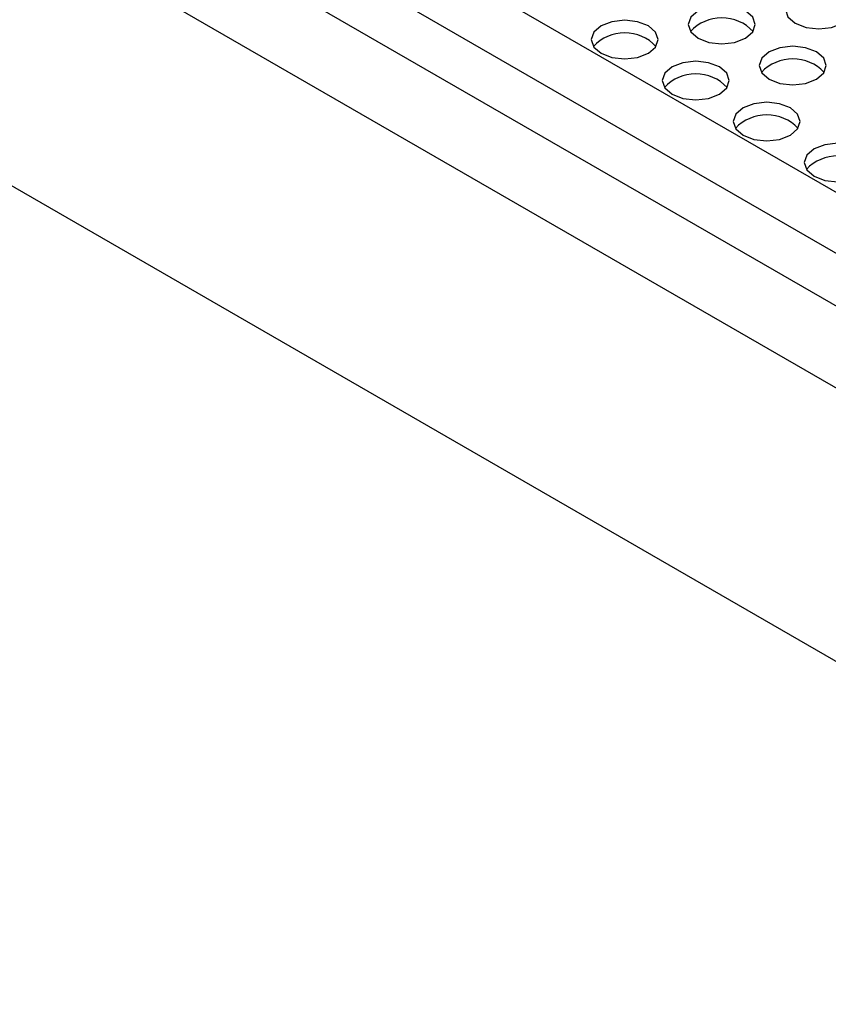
# Model space of a CAD drawing. Header units: millimetres. Extents: x 16 to 503, y 3 to 290.
# Tile 70 of 169: x 100.65 to 102.51, y 127.58 to 129.84. Entities that reach past the tile are written whole.
import ezdxf

# ---------------------------------------------------------------- set-up
doc = ezdxf.new("R2010")
doc.units = ezdxf.units.MM

msp = doc.modelspace()

# ---------------------------------------------------------------- linework, layer by layer
at = {"color": 7, "linetype": 'Continuous', "lineweight": 25}
for p, q in [((105.1061, 127.8106), (80.838, 141.8202)), ((105.0989, 127.6931), (80.7635, 141.7416)), ((105.1061, 127.9503), (81.7708, 141.4215)), ((105.088, 127.511), (81.0464, 141.3899)), ((81.0464, 140.7618), (105.088, 126.8829))]:
    msp.add_line(p, q, dxfattribs=at)
at = {"color": 7, "linetype": 'Continuous', "lineweight": 25, "flags": 128}
for points in [[(102.5386, 129.8301), (102.5553, 129.8445), (102.5612, 129.8615), (102.5553, 129.8785), (102.5386, 129.8929), (102.5137, 129.9025), (102.4842, 129.9059), (102.4548, 129.9025), (102.4299, 129.8929), (102.4132, 129.8785), (102.4073, 129.8615), (102.4132, 129.8445), (102.4299, 129.8301), (102.4548, 129.8205), (102.4842, 129.8171), (102.5137, 129.8205), (102.5386, 129.8301)], [(102.3156, 129.7956), (102.3323, 129.81), (102.3382, 129.827), (102.3323, 129.8439), (102.3156, 129.8584), (102.2907, 129.868), (102.2612, 129.8714), (102.2318, 129.868), (102.2068, 129.8584), (102.1902, 129.8439), (102.1843, 129.827), (102.1902, 129.81), (102.2068, 129.7956), (102.2318, 129.7859), (102.2612, 129.7825), (102.2907, 129.7859), (102.3156, 129.7956)], [(102.0926, 129.761), (102.1093, 129.7754), (102.1151, 129.7924), (102.1093, 129.8094), (102.0926, 129.8238), (102.0677, 129.8334), (102.0382, 129.8368), (102.0088, 129.8334), (101.9838, 129.8238), (101.9672, 129.8094), (101.9613, 129.7924), (101.9672, 129.7754), (101.9838, 129.761), (102.0088, 129.7514), (102.0382, 129.748), (102.0677, 129.7514), (102.0926, 129.761)], [(102.4788, 129.7014), (102.4955, 129.7158), (102.5013, 129.7328), (102.4955, 129.7497), (102.4788, 129.7642), (102.4538, 129.7738), (102.4244, 129.7772), (102.395, 129.7738), (102.37, 129.7642), (102.3533, 129.7497), (102.3475, 129.7328), (102.3533, 129.7158), (102.37, 129.7014), (102.395, 129.6917), (102.4244, 129.6883), (102.4538, 129.6917), (102.4788, 129.7014)], [(102.2558, 129.6668), (102.2725, 129.6812), (102.2783, 129.6982), (102.2725, 129.7152), (102.2558, 129.7296), (102.2308, 129.7392), (102.2014, 129.7426), (102.172, 129.7392), (102.147, 129.7296), (102.1303, 129.7152), (102.1245, 129.6982), (102.1303, 129.6812), (102.147, 129.6668), (102.172, 129.6572), (102.2014, 129.6538), (102.2308, 129.6572), (102.2558, 129.6668)], [(102.419, 129.5726), (102.4356, 129.587), (102.4415, 129.604), (102.4356, 129.621), (102.419, 129.6354), (102.394, 129.645), (102.3646, 129.6484), (102.3351, 129.645), (102.3102, 129.6354), (102.2935, 129.621), (102.2877, 129.604), (102.2935, 129.587), (102.3102, 129.5726), (102.3351, 129.563), (102.3646, 129.5596), (102.394, 129.563), (102.419, 129.5726)], [(102.5822, 129.4784), (102.5988, 129.4928), (102.6047, 129.5098), (102.5988, 129.5268), (102.5822, 129.5412), (102.5572, 129.5508), (102.5278, 129.5542), (102.4983, 129.5508), (102.4734, 129.5412), (102.4567, 129.5268), (102.4508, 129.5098), (102.4567, 129.4928), (102.4734, 129.4784), (102.4983, 129.4688), (102.5278, 129.4654), (102.5572, 129.4688), (102.5822, 129.4784)]]:
    msp.add_lwpolyline(points, dxfattribs=at)
at = {"color": 7, "linetype": 'Continuous', "lineweight": 25}
for centre in [(102.2612, 129.7441), (102.0382, 129.7096), (102.4244, 129.6499), (102.2014, 129.6154), (102.3646, 129.5212), (102.5278, 129.427)]:
    msp.add_arc(centre, 0.0984, 43.0257, 136.9743, dxfattribs=at)

doc.saveas('drawing.dxf')
